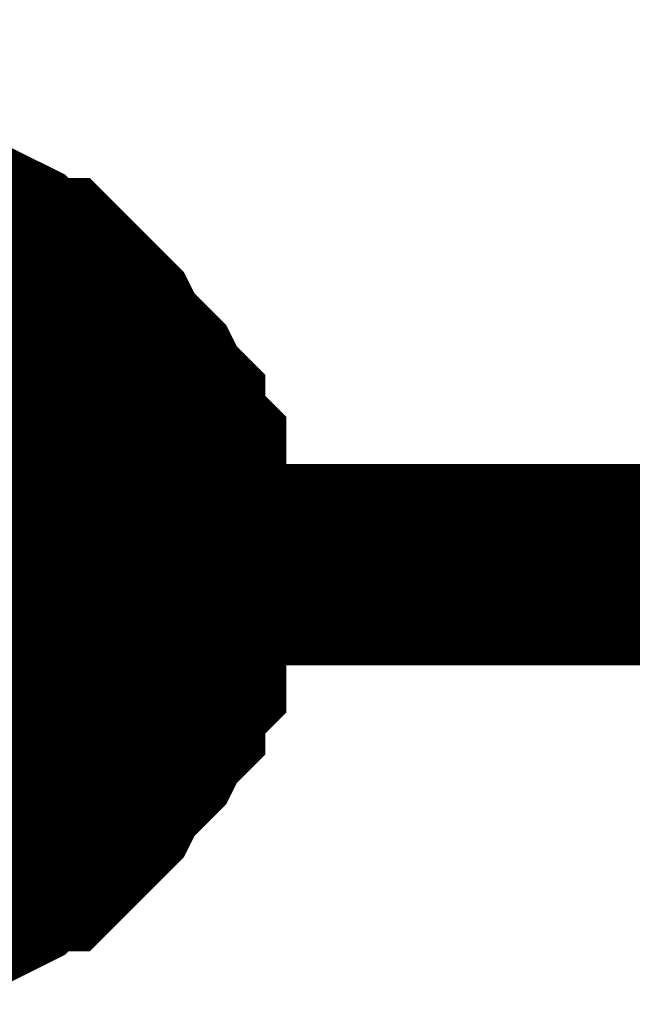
# Model space of a CAD drawing. Header units: inches. Extents: x 0 to 9.5, y -0.01 to 7.51.
# Tile 41 of 59: x 6.9591 to 6.995, y 5.6241 to 5.6817. Entities that reach past the tile are written whole.
import ezdxf

# ---------------------------------------------------------------- set-up
doc = ezdxf.new("R2010")
doc.units = ezdxf.units.IN
doc.header["$MEASUREMENT"] = 0
doc.layers.add('Sheet', color=255, linetype='Continuous')

msp = doc.modelspace()

# ---------------------------------------------------------------- linework, layer by layer
at = {"layer": 'Sheet'}
for points in [[(6.949602, 5.839534, 0.0118, 0.0118, 0), (6.949602, 5.649802, 0.0118, 0.0118, 0), (7.398943, 5.649802, 0.0118, 0.0118, 0), (7.799322, 5.649802, 0.0118, 0.0118, 0), (8.19908, 5.649802, 0.0118, 0.0118, 0), (8.19908, 5.839534, 0.0118, 0.0118, 0)], [(6.952701, 5.669643, 0.0118, 0.0118, 0), (6.953321, 5.669023, 0.0118, 0.0118, 0), (6.95456, 5.669023, 0.0118, 0.0118, 0), (6.95518, 5.669023, 0.0118, 0.0118, 0), (6.95642, 5.668403, 0.0118, 0.0118, 0), (6.957039, 5.668403, 0.0118, 0.0118, 0), (6.958279, 5.667783, 0.0118, 0.0118, 0), (6.958899, 5.667163, 0.0118, 0.0118, 0), (6.959519, 5.666543, 0.0118, 0.0118, 0), (6.960758, 5.666543, 0.0118, 0.0118, 0), (6.961378, 5.665923, 0.0118, 0.0118, 0), (6.961998, 5.665303, 0.0118, 0.0118, 0), (6.962617, 5.664683, 0.0118, 0.0118, 0), (6.963237, 5.664062, 0.0118, 0.0118, 0), (6.963857, 5.663442, 0.0118, 0.0118, 0), (6.964477, 5.662202, 0.0118, 0.0118, 0), (6.965097, 5.661582, 0.0118, 0.0118, 0), (6.965716, 5.660962, 0.0118, 0.0118, 0), (6.966336, 5.660342, 0.0118, 0.0118, 0), (6.966956, 5.659102, 0.0118, 0.0118, 0), (6.967576, 5.658482, 0.0118, 0.0118, 0), (6.967576, 5.657862, 0.0118, 0.0118, 0), (6.968195, 5.656622, 0.0118, 0.0118, 0), (6.968815, 5.656002, 0.0118, 0.0118, 0), (6.968815, 5.654762, 0.0118, 0.0118, 0), (6.968815, 5.654142, 0.0118, 0.0118, 0), (6.969435, 5.652902, 0.0118, 0.0118, 0), (6.969435, 5.651662, 0.0118, 0.0118, 0), (6.969435, 5.651042, 0.0118, 0.0118, 0), (6.969435, 5.649802, 0.0118, 0.0118, 0)], [(6.952701, 5.669643, 0.0118, 0.0118, 0), (6.953321, 5.669023, 0.0118, 0.0118, 0), (6.95456, 5.669023, 0.0118, 0.0118, 0), (6.95518, 5.669023, 0.0118, 0.0118, 0), (6.95642, 5.668403, 0.0118, 0.0118, 0), (6.957039, 5.668403, 0.0118, 0.0118, 0), (6.958279, 5.667783, 0.0118, 0.0118, 0), (6.958899, 5.667163, 0.0118, 0.0118, 0), (6.959519, 5.666543, 0.0118, 0.0118, 0), (6.960758, 5.666543, 0.0118, 0.0118, 0), (6.961378, 5.665923, 0.0118, 0.0118, 0), (6.961998, 5.665303, 0.0118, 0.0118, 0), (6.962617, 5.664683, 0.0118, 0.0118, 0), (6.963237, 5.664062, 0.0118, 0.0118, 0), (6.963857, 5.663442, 0.0118, 0.0118, 0), (6.964477, 5.662202, 0.0118, 0.0118, 0), (6.965097, 5.661582, 0.0118, 0.0118, 0), (6.965716, 5.660962, 0.0118, 0.0118, 0), (6.966336, 5.660342, 0.0118, 0.0118, 0), (6.966956, 5.659102, 0.0118, 0.0118, 0), (6.967576, 5.658482, 0.0118, 0.0118, 0), (6.967576, 5.657862, 0.0118, 0.0118, 0), (6.968195, 5.656622, 0.0118, 0.0118, 0), (6.968815, 5.656002, 0.0118, 0.0118, 0), (6.968815, 5.654762, 0.0118, 0.0118, 0), (6.968815, 5.654142, 0.0118, 0.0118, 0), (6.969435, 5.652902, 0.0118, 0.0118, 0), (6.969435, 5.651662, 0.0118, 0.0118, 0), (6.969435, 5.651042, 0.0118, 0.0118, 0), (6.969435, 5.649802, 0.0118, 0.0118, 0)], [(6.952701, 5.669643, 0.0118, 0.0118, 0), (6.953321, 5.669023, 0.0118, 0.0118, 0), (6.95456, 5.669023, 0.0118, 0.0118, 0), (6.95518, 5.669023, 0.0118, 0.0118, 0), (6.95642, 5.668403, 0.0118, 0.0118, 0), (6.957039, 5.668403, 0.0118, 0.0118, 0), (6.958279, 5.667783, 0.0118, 0.0118, 0), (6.958899, 5.667163, 0.0118, 0.0118, 0), (6.959519, 5.666543, 0.0118, 0.0118, 0), (6.960758, 5.666543, 0.0118, 0.0118, 0), (6.961378, 5.665923, 0.0118, 0.0118, 0), (6.961998, 5.665303, 0.0118, 0.0118, 0), (6.962617, 5.664683, 0.0118, 0.0118, 0), (6.963237, 5.664062, 0.0118, 0.0118, 0), (6.963857, 5.663442, 0.0118, 0.0118, 0), (6.964477, 5.662202, 0.0118, 0.0118, 0), (6.965097, 5.661582, 0.0118, 0.0118, 0), (6.965716, 5.660962, 0.0118, 0.0118, 0), (6.966336, 5.660342, 0.0118, 0.0118, 0), (6.966956, 5.659102, 0.0118, 0.0118, 0), (6.967576, 5.658482, 0.0118, 0.0118, 0), (6.967576, 5.657862, 0.0118, 0.0118, 0), (6.968195, 5.656622, 0.0118, 0.0118, 0), (6.968815, 5.656002, 0.0118, 0.0118, 0), (6.968815, 5.654762, 0.0118, 0.0118, 0), (6.968815, 5.654142, 0.0118, 0.0118, 0), (6.969435, 5.652902, 0.0118, 0.0118, 0), (6.969435, 5.651662, 0.0118, 0.0118, 0), (6.969435, 5.651042, 0.0118, 0.0118, 0), (6.969435, 5.649802, 0.0118, 0.0118, 0)], [(6.952701, 5.669643, 0.0118, 0.0118, 0), (6.953321, 5.669023, 0.0118, 0.0118, 0), (6.95456, 5.669023, 0.0118, 0.0118, 0), (6.95518, 5.669023, 0.0118, 0.0118, 0), (6.95642, 5.668403, 0.0118, 0.0118, 0), (6.957039, 5.668403, 0.0118, 0.0118, 0), (6.958279, 5.667783, 0.0118, 0.0118, 0), (6.958899, 5.667163, 0.0118, 0.0118, 0), (6.959519, 5.666543, 0.0118, 0.0118, 0), (6.960758, 5.666543, 0.0118, 0.0118, 0), (6.961378, 5.665923, 0.0118, 0.0118, 0), (6.961998, 5.665303, 0.0118, 0.0118, 0), (6.962617, 5.664683, 0.0118, 0.0118, 0), (6.963237, 5.664062, 0.0118, 0.0118, 0), (6.963857, 5.663442, 0.0118, 0.0118, 0), (6.964477, 5.662202, 0.0118, 0.0118, 0), (6.965097, 5.661582, 0.0118, 0.0118, 0), (6.965716, 5.660962, 0.0118, 0.0118, 0), (6.966336, 5.660342, 0.0118, 0.0118, 0), (6.966956, 5.659102, 0.0118, 0.0118, 0), (6.967576, 5.658482, 0.0118, 0.0118, 0), (6.967576, 5.657862, 0.0118, 0.0118, 0), (6.968195, 5.656622, 0.0118, 0.0118, 0), (6.968815, 5.656002, 0.0118, 0.0118, 0), (6.968815, 5.654762, 0.0118, 0.0118, 0), (6.968815, 5.654142, 0.0118, 0.0118, 0), (6.969435, 5.652902, 0.0118, 0.0118, 0), (6.969435, 5.651662, 0.0118, 0.0118, 0), (6.969435, 5.651042, 0.0118, 0.0118, 0), (6.969435, 5.649802, 0.0118, 0.0118, 0)], [(6.957039, 5.668403, 0.0039, 0.0039, 0), (6.958279, 5.667783, 0.0039, 0.0039, 0), (6.958899, 5.667163, 0.0039, 0.0039, 0), (6.959519, 5.666543, 0.0039, 0.0039, 0), (6.960758, 5.666543, 0.0039, 0.0039, 0), (6.961378, 5.665923, 0.0039, 0.0039, 0), (6.961998, 5.665303, 0.0039, 0.0039, 0), (6.962617, 5.664683, 0.0039, 0.0039, 0), (6.963237, 5.664062, 0.0039, 0.0039, 0), (6.963857, 5.663442, 0.0039, 0.0039, 0), (6.964477, 5.662202, 0.0039, 0.0039, 0), (6.965097, 5.661582, 0.0039, 0.0039, 0), (6.965716, 5.660962, 0.0039, 0.0039, 0), (6.966336, 5.660342, 0.0039, 0.0039, 0), (6.966956, 5.659102, 0.0039, 0.0039, 0), (6.967576, 5.658482, 0.0039, 0.0039, 0), (6.967576, 5.657862, 0.0039, 0.0039, 0), (6.968195, 5.656622, 0.0039, 0.0039, 0), (6.968815, 5.656002, 0.0039, 0.0039, 0), (6.968815, 5.654762, 0.0039, 0.0039, 0), (6.968815, 5.654142, 0.0039, 0.0039, 0), (6.969435, 5.652902, 0.0039, 0.0039, 0), (6.969435, 5.651662, 0.0039, 0.0039, 0), (6.969435, 5.651042, 0.0039, 0.0039, 0), (6.969435, 5.649802, 0.0039, 0.0039, 0)], [(6.957039, 5.668403, 0.0039, 0.0039, 0), (6.958279, 5.667783, 0.0039, 0.0039, 0), (6.958899, 5.667163, 0.0039, 0.0039, 0), (6.959519, 5.666543, 0.0039, 0.0039, 0), (6.960758, 5.666543, 0.0039, 0.0039, 0), (6.961378, 5.665923, 0.0039, 0.0039, 0), (6.961998, 5.665303, 0.0039, 0.0039, 0), (6.962617, 5.664683, 0.0039, 0.0039, 0), (6.963237, 5.664062, 0.0039, 0.0039, 0), (6.963857, 5.663442, 0.0039, 0.0039, 0), (6.964477, 5.662202, 0.0039, 0.0039, 0), (6.965097, 5.661582, 0.0039, 0.0039, 0), (6.965716, 5.660962, 0.0039, 0.0039, 0), (6.966336, 5.660342, 0.0039, 0.0039, 0), (6.966956, 5.659102, 0.0039, 0.0039, 0), (6.967576, 5.658482, 0.0039, 0.0039, 0), (6.967576, 5.657862, 0.0039, 0.0039, 0), (6.968195, 5.656622, 0.0039, 0.0039, 0), (6.968815, 5.656002, 0.0039, 0.0039, 0), (6.968815, 5.654762, 0.0039, 0.0039, 0), (6.968815, 5.654142, 0.0039, 0.0039, 0), (6.969435, 5.652902, 0.0039, 0.0039, 0), (6.969435, 5.651662, 0.0039, 0.0039, 0), (6.969435, 5.651042, 0.0039, 0.0039, 0), (6.969435, 5.649802, 0.0039, 0.0039, 0)], [(6.957039, 5.668403, 0.0039, 0.0039, 0), (6.958279, 5.667783, 0.0039, 0.0039, 0), (6.958899, 5.667163, 0.0039, 0.0039, 0), (6.959519, 5.666543, 0.0039, 0.0039, 0), (6.960758, 5.666543, 0.0039, 0.0039, 0), (6.961378, 5.665923, 0.0039, 0.0039, 0), (6.961998, 5.665303, 0.0039, 0.0039, 0), (6.962617, 5.664683, 0.0039, 0.0039, 0), (6.963237, 5.664062, 0.0039, 0.0039, 0), (6.963857, 5.663442, 0.0039, 0.0039, 0), (6.964477, 5.662202, 0.0039, 0.0039, 0), (6.965097, 5.661582, 0.0039, 0.0039, 0), (6.965716, 5.660962, 0.0039, 0.0039, 0), (6.966336, 5.660342, 0.0039, 0.0039, 0), (6.966956, 5.659102, 0.0039, 0.0039, 0), (6.967576, 5.658482, 0.0039, 0.0039, 0), (6.967576, 5.657862, 0.0039, 0.0039, 0), (6.968195, 5.656622, 0.0039, 0.0039, 0), (6.968815, 5.656002, 0.0039, 0.0039, 0), (6.968815, 5.654762, 0.0039, 0.0039, 0), (6.968815, 5.654142, 0.0039, 0.0039, 0), (6.969435, 5.652902, 0.0039, 0.0039, 0), (6.969435, 5.651662, 0.0039, 0.0039, 0), (6.969435, 5.651042, 0.0039, 0.0039, 0), (6.969435, 5.649802, 0.0039, 0.0039, 0)], [(6.957039, 5.668403, 0.0039, 0.0039, 0), (6.958279, 5.667783, 0.0039, 0.0039, 0), (6.958899, 5.667163, 0.0039, 0.0039, 0), (6.959519, 5.666543, 0.0039, 0.0039, 0), (6.960758, 5.666543, 0.0039, 0.0039, 0), (6.961378, 5.665923, 0.0039, 0.0039, 0), (6.961998, 5.665303, 0.0039, 0.0039, 0), (6.962617, 5.664683, 0.0039, 0.0039, 0), (6.963237, 5.664062, 0.0039, 0.0039, 0), (6.963857, 5.663442, 0.0039, 0.0039, 0), (6.964477, 5.662202, 0.0039, 0.0039, 0), (6.965097, 5.661582, 0.0039, 0.0039, 0), (6.965716, 5.660962, 0.0039, 0.0039, 0), (6.966336, 5.660342, 0.0039, 0.0039, 0), (6.966956, 5.659102, 0.0039, 0.0039, 0), (6.967576, 5.658482, 0.0039, 0.0039, 0), (6.967576, 5.657862, 0.0039, 0.0039, 0), (6.968195, 5.656622, 0.0039, 0.0039, 0), (6.968815, 5.656002, 0.0039, 0.0039, 0), (6.968815, 5.654762, 0.0039, 0.0039, 0), (6.968815, 5.654142, 0.0039, 0.0039, 0), (6.969435, 5.652902, 0.0039, 0.0039, 0), (6.969435, 5.651662, 0.0039, 0.0039, 0), (6.969435, 5.651042, 0.0039, 0.0039, 0), (6.969435, 5.649802, 0.0039, 0.0039, 0)], [(6.969435, 5.649802, 0.0118, 0.0118, 0), (6.969435, 5.648562, 0.0118, 0.0118, 0), (6.969435, 5.647941, 0.0118, 0.0118, 0), (6.969435, 5.646701, 0.0118, 0.0118, 0), (6.968815, 5.645461, 0.0118, 0.0118, 0), (6.968815, 5.644841, 0.0118, 0.0118, 0), (6.968815, 5.643601, 0.0118, 0.0118, 0), (6.968195, 5.642981, 0.0118, 0.0118, 0), (6.967576, 5.641741, 0.0118, 0.0118, 0), (6.967576, 5.641121, 0.0118, 0.0118, 0), (6.966956, 5.640501, 0.0118, 0.0118, 0), (6.966336, 5.639261, 0.0118, 0.0118, 0), (6.965716, 5.638641, 0.0118, 0.0118, 0), (6.965097, 5.638021, 0.0118, 0.0118, 0), (6.964477, 5.637401, 0.0118, 0.0118, 0), (6.963857, 5.636161, 0.0118, 0.0118, 0), (6.963237, 5.635541, 0.0118, 0.0118, 0), (6.962617, 5.634921, 0.0118, 0.0118, 0), (6.961998, 5.634301, 0.0118, 0.0118, 0), (6.961378, 5.633681, 0.0118, 0.0118, 0), (6.960758, 5.633061, 0.0118, 0.0118, 0), (6.959519, 5.633061, 0.0118, 0.0118, 0), (6.958899, 5.63244, 0.0118, 0.0118, 0), (6.958279, 5.63182, 0.0118, 0.0118, 0), (6.957039, 5.6312, 0.0118, 0.0118, 0), (6.95642, 5.6312, 0.0118, 0.0118, 0), (6.95518, 5.63058, 0.0118, 0.0118, 0), (6.95456, 5.63058, 0.0118, 0.0118, 0), (6.953321, 5.63058, 0.0118, 0.0118, 0), (6.952701, 5.62996, 0.0118, 0.0118, 0)], [(6.969435, 5.649802, 0.0118, 0.0118, 0), (6.969435, 5.648562, 0.0118, 0.0118, 0), (6.969435, 5.647941, 0.0118, 0.0118, 0), (6.969435, 5.646701, 0.0118, 0.0118, 0), (6.968815, 5.645461, 0.0118, 0.0118, 0), (6.968815, 5.644841, 0.0118, 0.0118, 0), (6.968815, 5.643601, 0.0118, 0.0118, 0), (6.968195, 5.642981, 0.0118, 0.0118, 0), (6.967576, 5.641741, 0.0118, 0.0118, 0), (6.967576, 5.641121, 0.0118, 0.0118, 0), (6.966956, 5.640501, 0.0118, 0.0118, 0), (6.966336, 5.639261, 0.0118, 0.0118, 0), (6.965716, 5.638641, 0.0118, 0.0118, 0), (6.965097, 5.638021, 0.0118, 0.0118, 0), (6.964477, 5.637401, 0.0118, 0.0118, 0), (6.963857, 5.636161, 0.0118, 0.0118, 0), (6.963237, 5.635541, 0.0118, 0.0118, 0), (6.962617, 5.634921, 0.0118, 0.0118, 0), (6.961998, 5.634301, 0.0118, 0.0118, 0), (6.961378, 5.633681, 0.0118, 0.0118, 0), (6.960758, 5.633061, 0.0118, 0.0118, 0), (6.959519, 5.633061, 0.0118, 0.0118, 0), (6.958899, 5.63244, 0.0118, 0.0118, 0), (6.958279, 5.63182, 0.0118, 0.0118, 0), (6.957039, 5.6312, 0.0118, 0.0118, 0), (6.95642, 5.6312, 0.0118, 0.0118, 0), (6.95518, 5.63058, 0.0118, 0.0118, 0), (6.95456, 5.63058, 0.0118, 0.0118, 0), (6.953321, 5.63058, 0.0118, 0.0118, 0), (6.952701, 5.62996, 0.0118, 0.0118, 0)], [(6.969435, 5.649802, 0.0118, 0.0118, 0), (6.969435, 5.648562, 0.0118, 0.0118, 0), (6.969435, 5.647941, 0.0118, 0.0118, 0), (6.969435, 5.646701, 0.0118, 0.0118, 0), (6.968815, 5.645461, 0.0118, 0.0118, 0), (6.968815, 5.644841, 0.0118, 0.0118, 0), (6.968815, 5.643601, 0.0118, 0.0118, 0), (6.968195, 5.642981, 0.0118, 0.0118, 0), (6.967576, 5.641741, 0.0118, 0.0118, 0), (6.967576, 5.641121, 0.0118, 0.0118, 0), (6.966956, 5.640501, 0.0118, 0.0118, 0), (6.966336, 5.639261, 0.0118, 0.0118, 0), (6.965716, 5.638641, 0.0118, 0.0118, 0), (6.965097, 5.638021, 0.0118, 0.0118, 0), (6.964477, 5.637401, 0.0118, 0.0118, 0), (6.963857, 5.636161, 0.0118, 0.0118, 0), (6.963237, 5.635541, 0.0118, 0.0118, 0), (6.962617, 5.634921, 0.0118, 0.0118, 0), (6.961998, 5.634301, 0.0118, 0.0118, 0), (6.961378, 5.633681, 0.0118, 0.0118, 0), (6.960758, 5.633061, 0.0118, 0.0118, 0), (6.959519, 5.633061, 0.0118, 0.0118, 0), (6.958899, 5.63244, 0.0118, 0.0118, 0), (6.958279, 5.63182, 0.0118, 0.0118, 0), (6.957039, 5.6312, 0.0118, 0.0118, 0), (6.95642, 5.6312, 0.0118, 0.0118, 0), (6.95518, 5.63058, 0.0118, 0.0118, 0), (6.95456, 5.63058, 0.0118, 0.0118, 0), (6.953321, 5.63058, 0.0118, 0.0118, 0), (6.952701, 5.62996, 0.0118, 0.0118, 0)], [(6.969435, 5.649802, 0.0118, 0.0118, 0), (6.969435, 5.648562, 0.0118, 0.0118, 0), (6.969435, 5.647941, 0.0118, 0.0118, 0), (6.969435, 5.646701, 0.0118, 0.0118, 0), (6.968815, 5.645461, 0.0118, 0.0118, 0), (6.968815, 5.644841, 0.0118, 0.0118, 0), (6.968815, 5.643601, 0.0118, 0.0118, 0), (6.968195, 5.642981, 0.0118, 0.0118, 0), (6.967576, 5.641741, 0.0118, 0.0118, 0), (6.967576, 5.641121, 0.0118, 0.0118, 0), (6.966956, 5.640501, 0.0118, 0.0118, 0), (6.966336, 5.639261, 0.0118, 0.0118, 0), (6.965716, 5.638641, 0.0118, 0.0118, 0), (6.965097, 5.638021, 0.0118, 0.0118, 0), (6.964477, 5.637401, 0.0118, 0.0118, 0), (6.963857, 5.636161, 0.0118, 0.0118, 0), (6.963237, 5.635541, 0.0118, 0.0118, 0), (6.962617, 5.634921, 0.0118, 0.0118, 0), (6.961998, 5.634301, 0.0118, 0.0118, 0), (6.961378, 5.633681, 0.0118, 0.0118, 0), (6.960758, 5.633061, 0.0118, 0.0118, 0), (6.959519, 5.633061, 0.0118, 0.0118, 0), (6.958899, 5.63244, 0.0118, 0.0118, 0), (6.958279, 5.63182, 0.0118, 0.0118, 0), (6.957039, 5.6312, 0.0118, 0.0118, 0), (6.95642, 5.6312, 0.0118, 0.0118, 0), (6.95518, 5.63058, 0.0118, 0.0118, 0), (6.95456, 5.63058, 0.0118, 0.0118, 0), (6.953321, 5.63058, 0.0118, 0.0118, 0), (6.952701, 5.62996, 0.0118, 0.0118, 0)], [(6.969435, 5.649802, 0.0118, 0.0118, 0), (6.969435, 5.649802, 0.0118, 0.0118, 0), (6.969435, 5.649802, 0.0118, 0.0118, 0), (6.969435, 5.649802, 0.0118, 0.0118, 0), (6.969435, 5.649802, 0.0118, 0.0118, 0), (6.969435, 5.649802, 0.0118, 0.0118, 0), (6.969435, 5.649802, 0.0118, 0.0118, 0), (6.969435, 5.649802, 0.0118, 0.0118, 0), (6.969435, 5.649802, 0.0118, 0.0118, 0), (6.969435, 5.649802, 0.0118, 0.0118, 0), (6.969435, 5.649802, 0.0118, 0.0118, 0), (6.969435, 5.649802, 0.0118, 0.0118, 0), (6.969435, 5.649802, 0.0118, 0.0118, 0), (6.969435, 5.649802, 0.0118, 0.0118, 0), (6.969435, 5.649802, 0.0118, 0.0118, 0), (6.969435, 5.649802, 0.0118, 0.0118, 0), (6.969435, 5.649802, 0.0118, 0.0118, 0), (6.969435, 5.649802, 0.0118, 0.0118, 0), (6.969435, 5.649802, 0.0118, 0.0118, 0), (6.969435, 5.649802, 0.0118, 0.0118, 0), (6.969435, 5.649802, 0.0118, 0.0118, 0), (6.969435, 5.649802, 0.0118, 0.0118, 0), (6.969435, 5.649802, 0.0118, 0.0118, 0), (6.969435, 5.649802, 0.0118, 0.0118, 0), (6.969435, 5.649802, 0.0118, 0.0118, 0), (6.969435, 5.649802, 0.0118, 0.0118, 0), (6.969435, 5.649802, 0.0118, 0.0118, 0), (6.969435, 5.649802, 0.0118, 0.0118, 0), (6.969435, 5.649802, 0.0118, 0.0118, 0), (6.969435, 5.649802, 0.0118, 0.0118, 0), (6.969435, 5.649802, 0.0118, 0.0118, 0), (6.969435, 5.649802, 0.0118, 0.0118, 0), (6.969435, 5.649802, 0.0118, 0.0118, 0)], [(6.969435, 5.649802, 0.0118, 0.0118, 0), (6.969435, 5.649802, 0.0118, 0.0118, 0)], [(6.969435, 5.649802, 0.0118, 0.0118, 0), (6.969435, 5.649802, 0.0118, 0.0118, 0), (6.969435, 5.649802, 0.0118, 0.0118, 0), (6.969435, 5.649802, 0.0118, 0.0118, 0), (6.969435, 5.649802, 0.0118, 0.0118, 0), (6.969435, 5.649802, 0.0118, 0.0118, 0), (6.969435, 5.649802, 0.0118, 0.0118, 0), (6.969435, 5.649802, 0.0118, 0.0118, 0), (6.969435, 5.649802, 0.0118, 0.0118, 0), (6.969435, 5.649802, 0.0118, 0.0118, 0), (6.969435, 5.649802, 0.0118, 0.0118, 0), (6.969435, 5.649802, 0.0118, 0.0118, 0), (6.969435, 5.649802, 0.0118, 0.0118, 0), (6.969435, 5.649802, 0.0118, 0.0118, 0), (6.969435, 5.649802, 0.0118, 0.0118, 0), (6.969435, 5.649802, 0.0118, 0.0118, 0), (6.969435, 5.649802, 0.0118, 0.0118, 0), (6.969435, 5.649802, 0.0118, 0.0118, 0), (6.969435, 5.649802, 0.0118, 0.0118, 0), (6.969435, 5.649802, 0.0118, 0.0118, 0), (6.969435, 5.649802, 0.0118, 0.0118, 0), (6.969435, 5.649802, 0.0118, 0.0118, 0), (6.969435, 5.649802, 0.0118, 0.0118, 0), (6.969435, 5.649802, 0.0118, 0.0118, 0), (6.969435, 5.649802, 0.0118, 0.0118, 0), (6.969435, 5.649802, 0.0118, 0.0118, 0), (6.969435, 5.649802, 0.0118, 0.0118, 0), (6.969435, 5.649802, 0.0118, 0.0118, 0), (6.969435, 5.649802, 0.0118, 0.0118, 0), (6.969435, 5.649802, 0.0118, 0.0118, 0), (6.969435, 5.649802, 0.0118, 0.0118, 0), (6.969435, 5.649802, 0.0118, 0.0118, 0), (6.969435, 5.649802, 0.0118, 0.0118, 0)], [(6.969435, 5.649802, 0.0118, 0.0118, 0), (6.969435, 5.649802, 0.0118, 0.0118, 0)], [(6.969435, 5.649802, 0.0118, 0.0118, 0), (6.969435, 5.649802, 0.0118, 0.0118, 0), (6.969435, 5.649802, 0.0118, 0.0118, 0), (6.969435, 5.649802, 0.0118, 0.0118, 0), (6.969435, 5.649802, 0.0118, 0.0118, 0), (6.969435, 5.649802, 0.0118, 0.0118, 0), (6.969435, 5.649802, 0.0118, 0.0118, 0), (6.969435, 5.649802, 0.0118, 0.0118, 0), (6.969435, 5.649802, 0.0118, 0.0118, 0), (6.969435, 5.649802, 0.0118, 0.0118, 0), (6.969435, 5.649802, 0.0118, 0.0118, 0), (6.969435, 5.649802, 0.0118, 0.0118, 0), (6.969435, 5.649802, 0.0118, 0.0118, 0), (6.969435, 5.649802, 0.0118, 0.0118, 0), (6.969435, 5.649802, 0.0118, 0.0118, 0), (6.969435, 5.649802, 0.0118, 0.0118, 0), (6.969435, 5.649802, 0.0118, 0.0118, 0), (6.969435, 5.649802, 0.0118, 0.0118, 0), (6.969435, 5.649802, 0.0118, 0.0118, 0), (6.969435, 5.649802, 0.0118, 0.0118, 0), (6.969435, 5.649802, 0.0118, 0.0118, 0), (6.969435, 5.649802, 0.0118, 0.0118, 0), (6.969435, 5.649802, 0.0118, 0.0118, 0), (6.969435, 5.649802, 0.0118, 0.0118, 0), (6.969435, 5.649802, 0.0118, 0.0118, 0), (6.969435, 5.649802, 0.0118, 0.0118, 0), (6.969435, 5.649802, 0.0118, 0.0118, 0), (6.969435, 5.649802, 0.0118, 0.0118, 0), (6.969435, 5.649802, 0.0118, 0.0118, 0), (6.969435, 5.649802, 0.0118, 0.0118, 0), (6.969435, 5.649802, 0.0118, 0.0118, 0), (6.969435, 5.649802, 0.0118, 0.0118, 0), (6.969435, 5.649802, 0.0118, 0.0118, 0)], [(6.969435, 5.649802, 0.0118, 0.0118, 0), (6.969435, 5.649802, 0.0118, 0.0118, 0)], [(6.969435, 5.649802, 0.0118, 0.0118, 0), (6.969435, 5.649802, 0.0118, 0.0118, 0), (6.969435, 5.649802, 0.0118, 0.0118, 0), (6.969435, 5.649802, 0.0118, 0.0118, 0), (6.969435, 5.649802, 0.0118, 0.0118, 0), (6.969435, 5.649802, 0.0118, 0.0118, 0), (6.969435, 5.649802, 0.0118, 0.0118, 0), (6.969435, 5.649802, 0.0118, 0.0118, 0), (6.969435, 5.649802, 0.0118, 0.0118, 0), (6.969435, 5.649802, 0.0118, 0.0118, 0), (6.969435, 5.649802, 0.0118, 0.0118, 0), (6.969435, 5.649802, 0.0118, 0.0118, 0), (6.969435, 5.649802, 0.0118, 0.0118, 0), (6.969435, 5.649802, 0.0118, 0.0118, 0), (6.969435, 5.649802, 0.0118, 0.0118, 0), (6.969435, 5.649802, 0.0118, 0.0118, 0), (6.969435, 5.649802, 0.0118, 0.0118, 0), (6.969435, 5.649802, 0.0118, 0.0118, 0), (6.969435, 5.649802, 0.0118, 0.0118, 0), (6.969435, 5.649802, 0.0118, 0.0118, 0), (6.969435, 5.649802, 0.0118, 0.0118, 0), (6.969435, 5.649802, 0.0118, 0.0118, 0), (6.969435, 5.649802, 0.0118, 0.0118, 0), (6.969435, 5.649802, 0.0118, 0.0118, 0), (6.969435, 5.649802, 0.0118, 0.0118, 0), (6.969435, 5.649802, 0.0118, 0.0118, 0), (6.969435, 5.649802, 0.0118, 0.0118, 0), (6.969435, 5.649802, 0.0118, 0.0118, 0), (6.969435, 5.649802, 0.0118, 0.0118, 0), (6.969435, 5.649802, 0.0118, 0.0118, 0), (6.969435, 5.649802, 0.0118, 0.0118, 0), (6.969435, 5.649802, 0.0118, 0.0118, 0), (6.969435, 5.649802, 0.0118, 0.0118, 0)], [(6.969435, 5.649802, 0.0118, 0.0118, 0), (6.969435, 5.649802, 0.0118, 0.0118, 0)], [(6.969435, 5.649802, 0.0039, 0.0039, 0), (6.969435, 5.648562, 0.0039, 0.0039, 0), (6.969435, 5.647941, 0.0039, 0.0039, 0), (6.969435, 5.646701, 0.0039, 0.0039, 0), (6.968815, 5.645461, 0.0039, 0.0039, 0), (6.968815, 5.644841, 0.0039, 0.0039, 0), (6.968815, 5.643601, 0.0039, 0.0039, 0), (6.968195, 5.642981, 0.0039, 0.0039, 0), (6.967576, 5.641741, 0.0039, 0.0039, 0), (6.967576, 5.641121, 0.0039, 0.0039, 0), (6.966956, 5.640501, 0.0039, 0.0039, 0), (6.966336, 5.639261, 0.0039, 0.0039, 0), (6.965716, 5.638641, 0.0039, 0.0039, 0), (6.965097, 5.638021, 0.0039, 0.0039, 0), (6.964477, 5.637401, 0.0039, 0.0039, 0), (6.963857, 5.636161, 0.0039, 0.0039, 0), (6.963237, 5.635541, 0.0039, 0.0039, 0), (6.962617, 5.634921, 0.0039, 0.0039, 0), (6.961998, 5.634301, 0.0039, 0.0039, 0), (6.961378, 5.633681, 0.0039, 0.0039, 0), (6.960758, 5.633061, 0.0039, 0.0039, 0), (6.959519, 5.633061, 0.0039, 0.0039, 0), (6.958899, 5.63244, 0.0039, 0.0039, 0), (6.958279, 5.63182, 0.0039, 0.0039, 0), (6.957039, 5.6312, 0.0039, 0.0039, 0)], [(6.969435, 5.649802, 0.0039, 0.0039, 0), (6.969435, 5.648562, 0.0039, 0.0039, 0), (6.969435, 5.647941, 0.0039, 0.0039, 0), (6.969435, 5.646701, 0.0039, 0.0039, 0), (6.968815, 5.645461, 0.0039, 0.0039, 0), (6.968815, 5.644841, 0.0039, 0.0039, 0), (6.968815, 5.643601, 0.0039, 0.0039, 0), (6.968195, 5.642981, 0.0039, 0.0039, 0), (6.967576, 5.641741, 0.0039, 0.0039, 0), (6.967576, 5.641121, 0.0039, 0.0039, 0), (6.966956, 5.640501, 0.0039, 0.0039, 0), (6.966336, 5.639261, 0.0039, 0.0039, 0), (6.965716, 5.638641, 0.0039, 0.0039, 0), (6.965097, 5.638021, 0.0039, 0.0039, 0), (6.964477, 5.637401, 0.0039, 0.0039, 0), (6.963857, 5.636161, 0.0039, 0.0039, 0), (6.963237, 5.635541, 0.0039, 0.0039, 0), (6.962617, 5.634921, 0.0039, 0.0039, 0), (6.961998, 5.634301, 0.0039, 0.0039, 0), (6.961378, 5.633681, 0.0039, 0.0039, 0), (6.960758, 5.633061, 0.0039, 0.0039, 0), (6.959519, 5.633061, 0.0039, 0.0039, 0), (6.958899, 5.63244, 0.0039, 0.0039, 0), (6.958279, 5.63182, 0.0039, 0.0039, 0), (6.957039, 5.6312, 0.0039, 0.0039, 0)], [(6.969435, 5.649802, 0.0039, 0.0039, 0), (6.969435, 5.648562, 0.0039, 0.0039, 0), (6.969435, 5.647941, 0.0039, 0.0039, 0), (6.969435, 5.646701, 0.0039, 0.0039, 0), (6.968815, 5.645461, 0.0039, 0.0039, 0), (6.968815, 5.644841, 0.0039, 0.0039, 0), (6.968815, 5.643601, 0.0039, 0.0039, 0), (6.968195, 5.642981, 0.0039, 0.0039, 0), (6.967576, 5.641741, 0.0039, 0.0039, 0), (6.967576, 5.641121, 0.0039, 0.0039, 0), (6.966956, 5.640501, 0.0039, 0.0039, 0), (6.966336, 5.639261, 0.0039, 0.0039, 0), (6.965716, 5.638641, 0.0039, 0.0039, 0), (6.965097, 5.638021, 0.0039, 0.0039, 0), (6.964477, 5.637401, 0.0039, 0.0039, 0), (6.963857, 5.636161, 0.0039, 0.0039, 0), (6.963237, 5.635541, 0.0039, 0.0039, 0), (6.962617, 5.634921, 0.0039, 0.0039, 0), (6.961998, 5.634301, 0.0039, 0.0039, 0), (6.961378, 5.633681, 0.0039, 0.0039, 0), (6.960758, 5.633061, 0.0039, 0.0039, 0), (6.959519, 5.633061, 0.0039, 0.0039, 0), (6.958899, 5.63244, 0.0039, 0.0039, 0), (6.958279, 5.63182, 0.0039, 0.0039, 0), (6.957039, 5.6312, 0.0039, 0.0039, 0)], [(6.969435, 5.649802, 0.0039, 0.0039, 0), (6.969435, 5.648562, 0.0039, 0.0039, 0), (6.969435, 5.647941, 0.0039, 0.0039, 0), (6.969435, 5.646701, 0.0039, 0.0039, 0), (6.968815, 5.645461, 0.0039, 0.0039, 0), (6.968815, 5.644841, 0.0039, 0.0039, 0), (6.968815, 5.643601, 0.0039, 0.0039, 0), (6.968195, 5.642981, 0.0039, 0.0039, 0), (6.967576, 5.641741, 0.0039, 0.0039, 0), (6.967576, 5.641121, 0.0039, 0.0039, 0), (6.966956, 5.640501, 0.0039, 0.0039, 0), (6.966336, 5.639261, 0.0039, 0.0039, 0), (6.965716, 5.638641, 0.0039, 0.0039, 0), (6.965097, 5.638021, 0.0039, 0.0039, 0), (6.964477, 5.637401, 0.0039, 0.0039, 0), (6.963857, 5.636161, 0.0039, 0.0039, 0), (6.963237, 5.635541, 0.0039, 0.0039, 0), (6.962617, 5.634921, 0.0039, 0.0039, 0), (6.961998, 5.634301, 0.0039, 0.0039, 0), (6.961378, 5.633681, 0.0039, 0.0039, 0), (6.960758, 5.633061, 0.0039, 0.0039, 0), (6.959519, 5.633061, 0.0039, 0.0039, 0), (6.958899, 5.63244, 0.0039, 0.0039, 0), (6.958279, 5.63182, 0.0039, 0.0039, 0), (6.957039, 5.6312, 0.0039, 0.0039, 0)], [(6.969435, 5.649802, 0.0039, 0.0039, 0), (6.969435, 5.649802, 0.0039, 0.0039, 0), (6.969435, 5.649802, 0.0039, 0.0039, 0), (6.969435, 5.649802, 0.0039, 0.0039, 0), (6.969435, 5.649802, 0.0039, 0.0039, 0), (6.969435, 5.649802, 0.0039, 0.0039, 0), (6.969435, 5.649802, 0.0039, 0.0039, 0), (6.969435, 5.649802, 0.0039, 0.0039, 0), (6.969435, 5.649802, 0.0039, 0.0039, 0), (6.969435, 5.649802, 0.0039, 0.0039, 0), (6.969435, 5.649802, 0.0039, 0.0039, 0), (6.969435, 5.649802, 0.0039, 0.0039, 0), (6.969435, 5.649802, 0.0039, 0.0039, 0), (6.969435, 5.649802, 0.0039, 0.0039, 0), (6.969435, 5.649802, 0.0039, 0.0039, 0), (6.969435, 5.649802, 0.0039, 0.0039, 0), (6.969435, 5.649802, 0.0039, 0.0039, 0), (6.969435, 5.649802, 0.0039, 0.0039, 0), (6.969435, 5.649802, 0.0039, 0.0039, 0), (6.969435, 5.649802, 0.0039, 0.0039, 0), (6.969435, 5.649802, 0.0039, 0.0039, 0), (6.969435, 5.649802, 0.0039, 0.0039, 0), (6.969435, 5.649802, 0.0039, 0.0039, 0), (6.969435, 5.649802, 0.0039, 0.0039, 0), (6.969435, 5.649802, 0.0039, 0.0039, 0), (6.969435, 5.649802, 0.0039, 0.0039, 0), (6.969435, 5.649802, 0.0039, 0.0039, 0), (6.969435, 5.649802, 0.0039, 0.0039, 0), (6.969435, 5.649802, 0.0039, 0.0039, 0), (6.969435, 5.649802, 0.0039, 0.0039, 0), (6.969435, 5.649802, 0.0039, 0.0039, 0), (6.969435, 5.649802, 0.0039, 0.0039, 0), (6.969435, 5.649802, 0.0039, 0.0039, 0)], [(6.969435, 5.649802, 0.0039, 0.0039, 0), (6.969435, 5.649802, 0.0039, 0.0039, 0)], [(6.969435, 5.649802, 0.0039, 0.0039, 0), (6.969435, 5.649802, 0.0039, 0.0039, 0), (6.969435, 5.649802, 0.0039, 0.0039, 0), (6.969435, 5.649802, 0.0039, 0.0039, 0), (6.969435, 5.649802, 0.0039, 0.0039, 0), (6.969435, 5.649802, 0.0039, 0.0039, 0), (6.969435, 5.649802, 0.0039, 0.0039, 0), (6.969435, 5.649802, 0.0039, 0.0039, 0), (6.969435, 5.649802, 0.0039, 0.0039, 0), (6.969435, 5.649802, 0.0039, 0.0039, 0), (6.969435, 5.649802, 0.0039, 0.0039, 0), (6.969435, 5.649802, 0.0039, 0.0039, 0), (6.969435, 5.649802, 0.0039, 0.0039, 0), (6.969435, 5.649802, 0.0039, 0.0039, 0), (6.969435, 5.649802, 0.0039, 0.0039, 0), (6.969435, 5.649802, 0.0039, 0.0039, 0), (6.969435, 5.649802, 0.0039, 0.0039, 0), (6.969435, 5.649802, 0.0039, 0.0039, 0), (6.969435, 5.649802, 0.0039, 0.0039, 0), (6.969435, 5.649802, 0.0039, 0.0039, 0), (6.969435, 5.649802, 0.0039, 0.0039, 0), (6.969435, 5.649802, 0.0039, 0.0039, 0), (6.969435, 5.649802, 0.0039, 0.0039, 0), (6.969435, 5.649802, 0.0039, 0.0039, 0), (6.969435, 5.649802, 0.0039, 0.0039, 0), (6.969435, 5.649802, 0.0039, 0.0039, 0), (6.969435, 5.649802, 0.0039, 0.0039, 0), (6.969435, 5.649802, 0.0039, 0.0039, 0), (6.969435, 5.649802, 0.0039, 0.0039, 0), (6.969435, 5.649802, 0.0039, 0.0039, 0), (6.969435, 5.649802, 0.0039, 0.0039, 0), (6.969435, 5.649802, 0.0039, 0.0039, 0), (6.969435, 5.649802, 0.0039, 0.0039, 0)], [(6.969435, 5.649802, 0.0039, 0.0039, 0), (6.969435, 5.649802, 0.0039, 0.0039, 0)], [(6.969435, 5.649802, 0.0039, 0.0039, 0), (6.969435, 5.649802, 0.0039, 0.0039, 0), (6.969435, 5.649802, 0.0039, 0.0039, 0), (6.969435, 5.649802, 0.0039, 0.0039, 0), (6.969435, 5.649802, 0.0039, 0.0039, 0), (6.969435, 5.649802, 0.0039, 0.0039, 0), (6.969435, 5.649802, 0.0039, 0.0039, 0), (6.969435, 5.649802, 0.0039, 0.0039, 0), (6.969435, 5.649802, 0.0039, 0.0039, 0), (6.969435, 5.649802, 0.0039, 0.0039, 0), (6.969435, 5.649802, 0.0039, 0.0039, 0), (6.969435, 5.649802, 0.0039, 0.0039, 0), (6.969435, 5.649802, 0.0039, 0.0039, 0), (6.969435, 5.649802, 0.0039, 0.0039, 0), (6.969435, 5.649802, 0.0039, 0.0039, 0), (6.969435, 5.649802, 0.0039, 0.0039, 0), (6.969435, 5.649802, 0.0039, 0.0039, 0), (6.969435, 5.649802, 0.0039, 0.0039, 0), (6.969435, 5.649802, 0.0039, 0.0039, 0), (6.969435, 5.649802, 0.0039, 0.0039, 0), (6.969435, 5.649802, 0.0039, 0.0039, 0), (6.969435, 5.649802, 0.0039, 0.0039, 0), (6.969435, 5.649802, 0.0039, 0.0039, 0), (6.969435, 5.649802, 0.0039, 0.0039, 0), (6.969435, 5.649802, 0.0039, 0.0039, 0), (6.969435, 5.649802, 0.0039, 0.0039, 0), (6.969435, 5.649802, 0.0039, 0.0039, 0), (6.969435, 5.649802, 0.0039, 0.0039, 0), (6.969435, 5.649802, 0.0039, 0.0039, 0), (6.969435, 5.649802, 0.0039, 0.0039, 0), (6.969435, 5.649802, 0.0039, 0.0039, 0), (6.969435, 5.649802, 0.0039, 0.0039, 0), (6.969435, 5.649802, 0.0039, 0.0039, 0)], [(6.969435, 5.649802, 0.0039, 0.0039, 0), (6.969435, 5.649802, 0.0039, 0.0039, 0)], [(6.969435, 5.649802, 0.0039, 0.0039, 0), (6.969435, 5.649802, 0.0039, 0.0039, 0), (6.969435, 5.649802, 0.0039, 0.0039, 0), (6.969435, 5.649802, 0.0039, 0.0039, 0), (6.969435, 5.649802, 0.0039, 0.0039, 0), (6.969435, 5.649802, 0.0039, 0.0039, 0), (6.969435, 5.649802, 0.0039, 0.0039, 0), (6.969435, 5.649802, 0.0039, 0.0039, 0), (6.969435, 5.649802, 0.0039, 0.0039, 0), (6.969435, 5.649802, 0.0039, 0.0039, 0), (6.969435, 5.649802, 0.0039, 0.0039, 0), (6.969435, 5.649802, 0.0039, 0.0039, 0), (6.969435, 5.649802, 0.0039, 0.0039, 0), (6.969435, 5.649802, 0.0039, 0.0039, 0), (6.969435, 5.649802, 0.0039, 0.0039, 0), (6.969435, 5.649802, 0.0039, 0.0039, 0), (6.969435, 5.649802, 0.0039, 0.0039, 0), (6.969435, 5.649802, 0.0039, 0.0039, 0), (6.969435, 5.649802, 0.0039, 0.0039, 0), (6.969435, 5.649802, 0.0039, 0.0039, 0), (6.969435, 5.649802, 0.0039, 0.0039, 0), (6.969435, 5.649802, 0.0039, 0.0039, 0), (6.969435, 5.649802, 0.0039, 0.0039, 0), (6.969435, 5.649802, 0.0039, 0.0039, 0), (6.969435, 5.649802, 0.0039, 0.0039, 0), (6.969435, 5.649802, 0.0039, 0.0039, 0), (6.969435, 5.649802, 0.0039, 0.0039, 0), (6.969435, 5.649802, 0.0039, 0.0039, 0), (6.969435, 5.649802, 0.0039, 0.0039, 0), (6.969435, 5.649802, 0.0039, 0.0039, 0), (6.969435, 5.649802, 0.0039, 0.0039, 0), (6.969435, 5.649802, 0.0039, 0.0039, 0), (6.969435, 5.649802, 0.0039, 0.0039, 0)], [(6.969435, 5.649802, 0.0039, 0.0039, 0), (6.969435, 5.649802, 0.0039, 0.0039, 0)]]:
    msp.add_lwpolyline(points, format="xyseb", dxfattribs=at)
msp.add_lwpolyline([(6.94, 5.65, 0.02, 0.02, 1), (6.96, 5.65, 0.02, 0.02, 1)], format="xyseb", close=True, dxfattribs=at)

doc.saveas('drawing.dxf')
